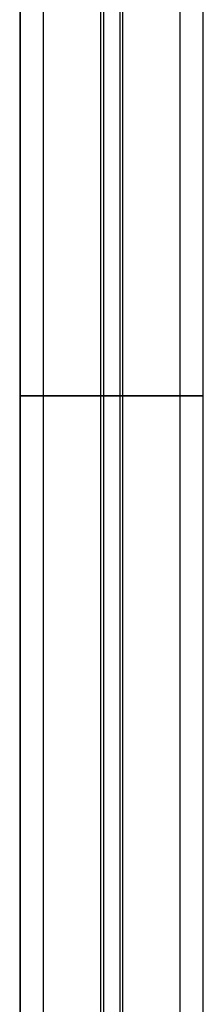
# Model space of a CAD drawing. Header units: millimetres. Extents: x -653 to -103, y 0 to 350.
# Tile 30 of 112: x -653 to -637, y 179 to 264. Entities that reach past the tile are written whole.
import ezdxf

# ---------------------------------------------------------------- set-up
doc = ezdxf.new("R2010")
doc.units = ezdxf.units.MM
doc.layers.add('Level Side Table Ferm Living', color=7, linetype='Continuous', true_color=0x000000)

msp = doc.modelspace()

# ---------------------------------------------------------------- linework, layer by layer
at = {"layer": 'Level Side Table Ferm Living'}
for p, q in [((-652.937, 288, 223), (-652.937, 62, 223)), ((-652.937, 288, 225), (-652.937, 62, 225)), ((-652.937, 288, 224), (-652.937, 62, 224)), ((-652.881, 288, 215.949), (-652.881, 175, 215.949)), ((-650.895, 288, 215.712), (-650.895, 175, 215.712)), ((-645.886, 288, 207.056), (-645.886, 175, 207.056)), ((-645.649, 288, 209.042), (-645.649, 175, 209.042)), ((-644.226, 288, 220.958), (-644.226, 175, 220.958)), ((-643.988, 288, 222.944), (-643.988, 175, 222.944)), ((-638.98, 288, 214.288), (-638.98, 175, 214.288)), ((-636.994, 288, 214.051), (-636.994, 175, 214.051)), ((-652.933, 231.5, 215.257), (-652.937, 231.5, 214.979)), ((-652.937, 231.5, 214.979), (-652.932, 231.5, 214.702)), ((-652.92, 231.5, 215.534), (-652.933, 231.5, 215.257)), ((-652.932, 231.5, 214.702), (-652.917, 231.5, 214.424)), ((-652.896, 231.5, 215.811), (-652.92, 231.5, 215.534)), ((-652.917, 231.5, 214.424), (-652.892, 231.5, 214.148)), ((-652.863, 231.5, 216.087), (-652.896, 231.5, 215.811)), ((-652.892, 231.5, 214.148), (-652.857, 231.5, 213.872)), ((-652.821, 231.5, 216.361), (-652.863, 231.5, 216.087)), ((-652.857, 231.5, 213.872), (-652.814, 231.5, 213.598)), ((-652.769, 231.5, 216.634), (-652.821, 231.5, 216.361)), ((-652.814, 231.5, 213.598), (-652.76, 231.5, 213.325)), ((-652.707, 231.5, 216.905), (-652.769, 231.5, 216.634)), ((-652.76, 231.5, 213.325), (-652.697, 231.5, 213.055)), ((-652.637, 231.5, 217.173), (-652.707, 231.5, 216.905)), ((-652.697, 231.5, 213.055), (-652.625, 231.5, 212.787)), ((-652.557, 231.5, 217.439), (-652.637, 231.5, 217.173)), ((-652.625, 231.5, 212.787), (-652.544, 231.5, 212.521)), ((-652.467, 231.5, 217.702), (-652.557, 231.5, 217.439)), ((-652.544, 231.5, 212.521), (-652.453, 231.5, 212.259)), ((-652.369, 231.5, 217.962), (-652.467, 231.5, 217.702)), ((-652.453, 231.5, 212.259), (-652.353, 231.5, 212)), ((-652.262, 231.5, 218.218), (-652.369, 231.5, 217.962)), ((-652.353, 231.5, 212), (-652.245, 231.5, 211.744)), ((-652.146, 231.5, 218.47), (-652.262, 231.5, 218.218)), ((-652.245, 231.5, 211.744), (-652.127, 231.5, 211.492)), ((-652.021, 231.5, 218.718), (-652.146, 231.5, 218.47)), ((-652.127, 231.5, 211.492), (-652.001, 231.5, 211.245)), ((-651.887, 231.5, 218.962), (-652.021, 231.5, 218.718)), ((-652.001, 231.5, 211.245), (-651.867, 231.5, 211.002)), ((-651.746, 231.5, 219.201), (-651.887, 231.5, 218.962)), ((-651.867, 231.5, 211.002), (-651.724, 231.5, 210.764)), ((-651.596, 231.5, 219.434), (-651.746, 231.5, 219.201)), ((-651.724, 231.5, 210.764), (-651.573, 231.5, 210.531)), ((-651.438, 231.5, 219.663), (-651.596, 231.5, 219.434)), ((-651.573, 231.5, 210.531), (-651.414, 231.5, 210.303)), ((-651.272, 231.5, 219.886), (-651.438, 231.5, 219.663)), ((-651.414, 231.5, 210.303), (-651.247, 231.5, 210.081)), ((-651.099, 231.5, 220.103), (-651.272, 231.5, 219.886)), ((-651.247, 231.5, 210.081), (-651.072, 231.5, 209.865)), ((-650.918, 231.5, 220.313), (-651.099, 231.5, 220.103)), ((-651.072, 231.5, 209.865), (-650.89, 231.5, 209.656)), ((-650.933, 231.5, 214.776), (-650.937, 231.5, 214.984)), ((-650.937, 231.5, 214.984), (-650.934, 231.5, 215.193)), ((-650.934, 231.5, 215.193), (-650.924, 231.5, 215.401)), ((-650.922, 231.5, 214.568), (-650.933, 231.5, 214.776)), ((-650.924, 231.5, 215.401), (-650.906, 231.5, 215.608)), ((-650.903, 231.5, 214.361), (-650.922, 231.5, 214.568)), ((-650.73, 231.5, 220.518), (-650.918, 231.5, 220.313)), ((-650.906, 231.5, 215.608), (-650.882, 231.5, 215.815)), ((-650.877, 231.5, 214.154), (-650.903, 231.5, 214.361)), ((-650.89, 231.5, 209.656), (-650.701, 231.5, 209.452)), ((-650.882, 231.5, 215.815), (-650.85, 231.5, 216.021)), ((-650.845, 231.5, 213.948), (-650.877, 231.5, 214.154)), ((-650.85, 231.5, 216.021), (-650.811, 231.5, 216.225)), ((-650.804, 231.5, 213.744), (-650.845, 231.5, 213.948)), ((-650.811, 231.5, 216.225), (-650.765, 231.5, 216.428)), ((-650.757, 231.5, 213.541), (-650.804, 231.5, 213.744)), ((-650.765, 231.5, 216.428), (-650.712, 231.5, 216.63)), ((-650.703, 231.5, 213.34), (-650.757, 231.5, 213.541)), ((-650.535, 231.5, 220.715), (-650.73, 231.5, 220.518)), ((-650.712, 231.5, 216.63), (-650.652, 231.5, 216.829)), ((-650.642, 231.5, 213.141), (-650.703, 231.5, 213.34)), ((-650.701, 231.5, 209.452), (-650.505, 231.5, 209.255)), ((-650.652, 231.5, 216.829), (-650.585, 231.5, 217.027)), ((-650.574, 231.5, 212.944), (-650.642, 231.5, 213.141)), ((-650.585, 231.5, 217.027), (-650.511, 231.5, 217.221)), ((-650.499, 231.5, 212.75), (-650.574, 231.5, 212.944)), ((-650.333, 231.5, 220.906), (-650.535, 231.5, 220.715)), ((-650.511, 231.5, 217.221), (-650.431, 231.5, 217.413)), ((-650.505, 231.5, 209.255), (-650.302, 231.5, 209.066)), ((-650.418, 231.5, 212.558), (-650.499, 231.5, 212.75)), ((-650.431, 231.5, 217.413), (-650.344, 231.5, 217.603)), ((-650.33, 231.5, 212.369), (-650.418, 231.5, 212.558)), ((-650.344, 231.5, 217.603), (-650.25, 231.5, 217.789)), ((-650.125, 231.5, 221.09), (-650.333, 231.5, 220.906)), ((-650.235, 231.5, 212.184), (-650.33, 231.5, 212.369)), ((-650.302, 231.5, 209.066), (-650.093, 231.5, 208.883)), ((-650.25, 231.5, 217.789), (-650.15, 231.5, 217.971)), ((-650.134, 231.5, 212.001), (-650.235, 231.5, 212.184)), ((-650.15, 231.5, 217.971), (-650.044, 231.5, 218.151)), ((-650.027, 231.5, 211.823), (-650.134, 231.5, 212.001)), ((-649.911, 231.5, 221.266), (-650.125, 231.5, 221.09)), ((-650.093, 231.5, 208.883), (-649.878, 231.5, 208.708)), ((-650.044, 231.5, 218.151), (-649.931, 231.5, 218.326)), ((-649.914, 231.5, 211.648), (-650.027, 231.5, 211.823)), ((-649.931, 231.5, 218.326), (-649.813, 231.5, 218.497)), ((-649.795, 231.5, 211.477), (-649.914, 231.5, 211.648)), ((-649.69, 231.5, 221.435), (-649.911, 231.5, 221.266)), ((-649.878, 231.5, 208.708), (-649.656, 231.5, 208.54)), ((-649.813, 231.5, 218.497), (-649.689, 231.5, 218.664)), ((-649.669, 231.5, 211.311), (-649.795, 231.5, 211.477)), ((-649.464, 231.5, 221.596), (-649.69, 231.5, 221.435)), ((-649.689, 231.5, 218.664), (-649.558, 231.5, 218.827)), ((-649.538, 231.5, 211.149), (-649.669, 231.5, 211.311)), ((-649.656, 231.5, 208.54), (-649.429, 231.5, 208.38)), ((-649.558, 231.5, 218.827), (-649.423, 231.5, 218.985)), ((-649.402, 231.5, 210.992), (-649.538, 231.5, 211.149)), ((-649.232, 231.5, 221.749), (-649.464, 231.5, 221.596)), ((-649.429, 231.5, 208.38), (-649.197, 231.5, 208.228)), ((-649.423, 231.5, 218.985), (-649.282, 231.5, 219.138)), ((-649.26, 231.5, 210.839), (-649.402, 231.5, 210.992)), ((-649.282, 231.5, 219.138), (-649.136, 231.5, 219.287)), ((-649.113, 231.5, 210.692), (-649.26, 231.5, 210.839)), ((-648.995, 231.5, 221.894), (-649.232, 231.5, 221.749)), ((-649.197, 231.5, 208.228), (-648.959, 231.5, 208.085)), ((-649.136, 231.5, 219.287), (-648.984, 231.5, 219.43)), ((-648.961, 231.5, 210.549), (-649.113, 231.5, 210.692)), ((-648.754, 231.5, 222.031), (-648.995, 231.5, 221.894)), ((-648.984, 231.5, 219.43), (-648.828, 231.5, 219.567)), ((-648.804, 231.5, 210.412), (-648.961, 231.5, 210.549)), ((-648.959, 231.5, 208.085), (-648.717, 231.5, 207.949)), ((-648.828, 231.5, 219.567), (-648.667, 231.5, 219.7)), ((-648.643, 231.5, 210.281), (-648.804, 231.5, 210.412)), ((-648.507, 231.5, 222.159), (-648.754, 231.5, 222.031)), ((-648.717, 231.5, 207.949), (-648.47, 231.5, 207.822)), ((-648.667, 231.5, 219.7), (-648.502, 231.5, 219.826)), ((-648.477, 231.5, 210.155), (-648.643, 231.5, 210.281)), ((-648.257, 231.5, 222.279), (-648.507, 231.5, 222.159)), ((-648.502, 231.5, 219.826), (-648.332, 231.5, 219.947)), ((-648.306, 231.5, 210.035), (-648.477, 231.5, 210.155)), ((-648.47, 231.5, 207.822), (-648.219, 231.5, 207.704)), ((-648.332, 231.5, 219.947), (-648.159, 231.5, 220.062)), ((-648.132, 231.5, 209.921), (-648.306, 231.5, 210.035)), ((-648.002, 231.5, 222.39), (-648.257, 231.5, 222.279)), ((-648.219, 231.5, 207.704), (-647.964, 231.5, 207.594)), ((-648.159, 231.5, 220.062), (-647.981, 231.5, 220.171)), ((-647.954, 231.5, 209.813), (-648.132, 231.5, 209.921)), ((-647.744, 231.5, 222.492), (-648.002, 231.5, 222.39)), ((-647.981, 231.5, 220.171), (-647.8, 231.5, 220.273)), ((-647.964, 231.5, 207.594), (-647.705, 231.5, 207.494)), ((-647.772, 231.5, 209.712), (-647.954, 231.5, 209.813)), ((-647.8, 231.5, 220.273), (-647.615, 231.5, 220.369)), ((-647.587, 231.5, 209.617), (-647.772, 231.5, 209.712)), ((-647.482, 231.5, 222.585), (-647.744, 231.5, 222.492)), ((-647.705, 231.5, 207.494), (-647.442, 231.5, 207.402)), ((-647.615, 231.5, 220.369), (-647.427, 231.5, 220.459)), ((-647.398, 231.5, 209.528), (-647.587, 231.5, 209.617)), ((-647.217, 231.5, 222.668), (-647.482, 231.5, 222.585)), ((-647.442, 231.5, 207.402), (-647.177, 231.5, 207.32)), ((-647.427, 231.5, 220.459), (-647.236, 231.5, 220.542)), ((-647.207, 231.5, 209.446), (-647.398, 231.5, 209.528)), ((-647.236, 231.5, 220.542), (-647.042, 231.5, 220.619)), ((-646.95, 231.5, 222.743), (-647.217, 231.5, 222.668)), ((-647.013, 231.5, 209.37), (-647.207, 231.5, 209.446)), ((-647.177, 231.5, 207.32), (-646.909, 231.5, 207.247)), ((-647.042, 231.5, 220.619), (-646.846, 231.5, 220.688)), ((-646.816, 231.5, 209.302), (-647.013, 231.5, 209.37)), ((-646.68, 231.5, 222.808), (-646.95, 231.5, 222.743)), ((-646.909, 231.5, 207.247), (-646.639, 231.5, 207.183)), ((-646.846, 231.5, 220.688), (-646.647, 231.5, 220.751)), ((-646.617, 231.5, 209.24), (-646.816, 231.5, 209.302)), ((-646.408, 231.5, 222.864), (-646.68, 231.5, 222.808)), ((-646.647, 231.5, 220.751), (-646.447, 231.5, 220.807)), ((-646.639, 231.5, 207.183), (-646.367, 231.5, 207.129)), ((-646.416, 231.5, 209.185), (-646.617, 231.5, 209.24)), ((-646.447, 231.5, 220.807), (-646.244, 231.5, 220.856)), ((-646.214, 231.5, 209.137), (-646.416, 231.5, 209.185)), ((-646.134, 231.5, 222.91), (-646.408, 231.5, 222.864)), ((-646.367, 231.5, 207.129), (-646.093, 231.5, 207.084)), ((-646.244, 231.5, 220.856), (-646.04, 231.5, 220.898)), ((-646.009, 231.5, 209.097), (-646.214, 231.5, 209.137)), ((-645.859, 231.5, 222.947), (-646.134, 231.5, 222.91)), ((-646.093, 231.5, 207.084), (-645.817, 231.5, 207.049)), ((-646.04, 231.5, 220.898), (-645.835, 231.5, 220.933)), ((-645.804, 231.5, 209.063), (-646.009, 231.5, 209.097)), ((-645.582, 231.5, 222.974), (-645.859, 231.5, 222.947)), ((-645.835, 231.5, 220.933), (-645.628, 231.5, 220.96)), ((-645.817, 231.5, 207.049), (-645.541, 231.5, 207.023)), ((-645.597, 231.5, 209.036), (-645.804, 231.5, 209.063)), ((-645.628, 231.5, 220.96), (-645.421, 231.5, 220.98)), ((-645.39, 231.5, 209.017), (-645.597, 231.5, 209.036)), ((-645.305, 231.5, 222.992), (-645.582, 231.5, 222.974)), ((-645.541, 231.5, 207.023), (-645.264, 231.5, 207.007)), ((-645.421, 231.5, 220.98), (-645.213, 231.5, 220.994)), ((-645.182, 231.5, 209.005), (-645.39, 231.5, 209.017)), ((-645.028, 231.5, 222.999), (-645.305, 231.5, 222.992)), ((-645.264, 231.5, 207.007), (-644.986, 231.5, 207)), ((-645.213, 231.5, 220.994), (-645.005, 231.5, 221)), ((-644.974, 231.5, 209), (-645.182, 231.5, 209.005)), ((-644.75, 231.5, 222.998), (-645.028, 231.5, 222.999)), ((-645.005, 231.5, 221), (-644.797, 231.5, 220.998)), ((-644.986, 231.5, 207), (-644.708, 231.5, 207.003)), ((-644.766, 231.5, 209.002), (-644.974, 231.5, 209)), ((-644.797, 231.5, 220.998), (-644.589, 231.5, 220.99)), ((-644.558, 231.5, 209.012), (-644.766, 231.5, 209.002)), ((-644.473, 231.5, 222.986), (-644.75, 231.5, 222.998)), ((-644.708, 231.5, 207.003), (-644.431, 231.5, 207.016)), ((-644.589, 231.5, 220.99), (-644.381, 231.5, 220.974)), ((-644.35, 231.5, 209.029), (-644.558, 231.5, 209.012)), ((-644.196, 231.5, 222.966), (-644.473, 231.5, 222.986)), ((-644.431, 231.5, 207.016), (-644.154, 231.5, 207.038)), ((-644.381, 231.5, 220.974), (-644.174, 231.5, 220.951)), ((-644.143, 231.5, 209.053), (-644.35, 231.5, 209.029)), ((-643.92, 231.5, 222.935), (-644.196, 231.5, 222.966)), ((-644.174, 231.5, 220.951), (-643.968, 231.5, 220.921)), ((-644.154, 231.5, 207.038), (-643.878, 231.5, 207.07)), ((-643.937, 231.5, 209.084), (-644.143, 231.5, 209.053)), ((-643.968, 231.5, 220.921), (-643.763, 231.5, 220.884)), ((-643.732, 231.5, 209.122), (-643.937, 231.5, 209.084)), ((-643.645, 231.5, 222.895), (-643.92, 231.5, 222.935)), ((-643.878, 231.5, 207.07), (-643.604, 231.5, 207.112)), ((-643.763, 231.5, 220.884), (-643.56, 231.5, 220.84)), ((-643.529, 231.5, 209.168), (-643.732, 231.5, 209.122)), ((-643.372, 231.5, 222.845), (-643.645, 231.5, 222.895)), ((-643.604, 231.5, 207.112), (-643.331, 231.5, 207.163)), ((-643.56, 231.5, 220.84), (-643.358, 231.5, 220.788)), ((-643.328, 231.5, 209.22), (-643.529, 231.5, 209.168)), ((-643.1, 231.5, 222.786), (-643.372, 231.5, 222.845)), ((-643.358, 231.5, 220.788), (-643.158, 231.5, 220.73)), ((-643.331, 231.5, 207.163), (-643.06, 231.5, 207.223)), ((-643.128, 231.5, 209.279), (-643.328, 231.5, 209.22)), ((-643.158, 231.5, 220.73), (-642.96, 231.5, 220.665)), ((-642.93, 231.5, 209.346), (-643.128, 231.5, 209.279)), ((-642.831, 231.5, 222.718), (-643.1, 231.5, 222.786)), ((-643.06, 231.5, 207.223), (-642.791, 231.5, 207.293)), ((-642.96, 231.5, 220.665), (-642.765, 231.5, 220.593)), ((-642.735, 231.5, 209.419), (-642.93, 231.5, 209.346)), ((-642.565, 231.5, 222.64), (-642.831, 231.5, 222.718)), ((-642.791, 231.5, 207.293), (-642.525, 231.5, 207.372)), ((-642.765, 231.5, 220.593), (-642.572, 231.5, 220.514)), ((-642.543, 231.5, 209.498), (-642.735, 231.5, 209.419)), ((-642.572, 231.5, 220.514), (-642.382, 231.5, 220.429)), ((-642.301, 231.5, 222.553), (-642.565, 231.5, 222.64)), ((-642.354, 231.5, 209.585), (-642.543, 231.5, 209.498)), ((-642.525, 231.5, 207.372), (-642.261, 231.5, 207.461)), ((-642.382, 231.5, 220.429), (-642.195, 231.5, 220.337)), ((-642.167, 231.5, 209.678), (-642.354, 231.5, 209.585)), ((-642.04, 231.5, 222.457), (-642.301, 231.5, 222.553)), ((-642.261, 231.5, 207.461), (-642.001, 231.5, 207.558)), ((-642.195, 231.5, 220.337), (-642.011, 231.5, 220.238)), ((-641.984, 231.5, 209.777), (-642.167, 231.5, 209.678)), ((-641.783, 231.5, 222.352), (-642.04, 231.5, 222.457)), ((-642.011, 231.5, 220.238), (-641.831, 231.5, 220.133)), ((-642.001, 231.5, 207.558), (-641.745, 231.5, 207.665)), ((-641.805, 231.5, 209.883), (-641.984, 231.5, 209.777)), ((-641.831, 231.5, 220.133), (-641.655, 231.5, 220.023)), ((-641.629, 231.5, 209.995), (-641.805, 231.5, 209.883)), ((-641.53, 231.5, 222.238), (-641.783, 231.5, 222.352)), ((-641.745, 231.5, 207.665), (-641.492, 231.5, 207.78)), ((-641.655, 231.5, 220.023), (-641.483, 231.5, 219.906)), ((-641.457, 231.5, 210.112), (-641.629, 231.5, 209.995)), ((-641.281, 231.5, 222.115), (-641.53, 231.5, 222.238)), ((-641.492, 231.5, 207.78), (-641.244, 231.5, 207.904)), ((-641.483, 231.5, 219.906), (-641.315, 231.5, 219.783)), ((-641.29, 231.5, 210.236), (-641.457, 231.5, 210.112)), ((-641.315, 231.5, 219.783), (-641.151, 231.5, 219.654)), ((-641.126, 231.5, 210.366), (-641.29, 231.5, 210.236)), ((-641.036, 231.5, 221.984), (-641.281, 231.5, 222.115)), ((-641.244, 231.5, 207.904), (-641, 231.5, 208.036)), ((-641.151, 231.5, 219.654), (-640.991, 231.5, 219.52)), ((-640.968, 231.5, 210.501), (-641.126, 231.5, 210.366)), ((-640.796, 231.5, 221.845), (-641.036, 231.5, 221.984)), ((-641, 231.5, 208.036), (-640.76, 231.5, 208.177)), ((-640.991, 231.5, 219.52), (-640.837, 231.5, 219.38)), ((-640.814, 231.5, 210.641), (-640.968, 231.5, 210.501)), ((-640.837, 231.5, 219.38), (-640.687, 231.5, 219.235)), ((-640.665, 231.5, 210.787), (-640.814, 231.5, 210.641)), ((-640.561, 231.5, 221.697), (-640.796, 231.5, 221.845)), ((-640.76, 231.5, 208.177), (-640.526, 231.5, 208.326)), ((-640.687, 231.5, 219.235), (-640.543, 231.5, 219.085)), ((-640.522, 231.5, 210.938), (-640.665, 231.5, 210.787)), ((-640.331, 231.5, 221.541), (-640.561, 231.5, 221.697)), ((-640.543, 231.5, 219.085), (-640.404, 231.5, 218.93)), ((-640.526, 231.5, 208.326), (-640.297, 231.5, 208.483)), ((-640.383, 231.5, 211.093), (-640.522, 231.5, 210.938)), ((-640.404, 231.5, 218.93), (-640.27, 231.5, 218.771)), ((-640.251, 231.5, 211.254), (-640.383, 231.5, 211.093)), ((-640.107, 231.5, 221.377), (-640.331, 231.5, 221.541)), ((-640.297, 231.5, 208.483), (-640.074, 231.5, 208.648)), ((-640.27, 231.5, 218.771), (-640.142, 231.5, 218.606)), ((-640.123, 231.5, 211.419), (-640.251, 231.5, 211.254)), ((-640.142, 231.5, 218.606), (-640.02, 231.5, 218.438)), ((-640.002, 231.5, 211.588), (-640.123, 231.5, 211.419)), ((-639.888, 231.5, 221.206), (-640.107, 231.5, 221.377)), ((-640.074, 231.5, 208.648), (-639.856, 231.5, 208.821)), ((-640.02, 231.5, 218.438), (-639.903, 231.5, 218.265)), ((-639.887, 231.5, 211.761), (-640.002, 231.5, 211.588)), ((-639.903, 231.5, 218.265), (-639.793, 231.5, 218.088)), ((-639.676, 231.5, 221.027), (-639.888, 231.5, 221.206)), ((-639.777, 231.5, 211.939), (-639.887, 231.5, 211.761)), ((-639.856, 231.5, 208.821), (-639.645, 231.5, 209.001)), ((-639.793, 231.5, 218.088), (-639.689, 231.5, 217.908)), ((-639.674, 231.5, 212.12), (-639.777, 231.5, 211.939)), ((-639.689, 231.5, 217.908), (-639.591, 231.5, 217.724)), ((-639.47, 231.5, 220.84), (-639.676, 231.5, 221.027)), ((-639.577, 231.5, 212.304), (-639.674, 231.5, 212.12)), ((-639.645, 231.5, 209.001), (-639.44, 231.5, 209.188)), ((-639.591, 231.5, 217.724), (-639.5, 231.5, 217.537)), ((-639.487, 231.5, 212.492), (-639.577, 231.5, 212.304)), ((-639.5, 231.5, 217.537), (-639.415, 231.5, 217.347)), ((-639.403, 231.5, 212.682), (-639.487, 231.5, 212.492)), ((-639.271, 231.5, 220.647), (-639.47, 231.5, 220.84)), ((-639.44, 231.5, 209.188), (-639.241, 231.5, 209.383)), ((-639.415, 231.5, 217.347), (-639.337, 231.5, 217.153)), ((-639.326, 231.5, 212.876), (-639.403, 231.5, 212.682)), ((-639.337, 231.5, 217.153), (-639.266, 231.5, 216.958)), ((-639.256, 231.5, 213.072), (-639.326, 231.5, 212.876)), ((-639.078, 231.5, 220.447), (-639.271, 231.5, 220.647)), ((-639.266, 231.5, 216.958), (-639.201, 231.5, 216.76)), ((-639.192, 231.5, 213.27), (-639.256, 231.5, 213.072)), ((-639.241, 231.5, 209.383), (-639.05, 231.5, 209.584)), ((-639.201, 231.5, 216.76), (-639.144, 231.5, 216.56)), ((-639.136, 231.5, 213.471), (-639.192, 231.5, 213.27)), ((-639.144, 231.5, 216.56), (-639.093, 231.5, 216.358)), ((-639.086, 231.5, 213.673), (-639.136, 231.5, 213.471)), ((-639.093, 231.5, 216.358), (-639.049, 231.5, 216.154)), ((-639.043, 231.5, 213.877), (-639.086, 231.5, 213.673)), ((-638.893, 231.5, 220.24), (-639.078, 231.5, 220.447)), ((-639.05, 231.5, 209.584), (-638.865, 231.5, 209.791)), ((-639.049, 231.5, 216.154), (-639.013, 231.5, 215.949)), ((-639.008, 231.5, 214.082), (-639.043, 231.5, 213.877)), ((-639.013, 231.5, 215.949), (-638.984, 231.5, 215.743)), ((-638.98, 231.5, 214.288), (-639.008, 231.5, 214.082)), ((-638.984, 231.5, 215.743), (-638.961, 231.5, 215.536)), ((-638.959, 231.5, 214.496), (-638.98, 231.5, 214.288)), ((-638.961, 231.5, 215.536), (-638.946, 231.5, 215.328)), ((-638.945, 231.5, 214.703), (-638.959, 231.5, 214.496)), ((-638.946, 231.5, 215.328), (-638.939, 231.5, 215.12)), ((-638.938, 231.5, 214.911), (-638.945, 231.5, 214.703)), ((-638.939, 231.5, 215.12), (-638.938, 231.5, 214.911)), ((-638.714, 231.5, 220.027), (-638.893, 231.5, 220.24)), ((-638.865, 231.5, 209.791), (-638.688, 231.5, 210.005)), ((-638.544, 231.5, 219.808), (-638.714, 231.5, 220.027)), ((-638.688, 231.5, 210.005), (-638.519, 231.5, 210.225)), ((-638.381, 231.5, 219.584), (-638.544, 231.5, 219.808)), ((-638.519, 231.5, 210.225), (-638.357, 231.5, 210.451)), ((-638.226, 231.5, 219.353), (-638.381, 231.5, 219.584)), ((-638.357, 231.5, 210.451), (-638.203, 231.5, 210.682)), ((-638.078, 231.5, 219.118), (-638.226, 231.5, 219.353)), ((-638.203, 231.5, 210.682), (-638.057, 231.5, 210.918)), ((-637.94, 231.5, 218.877), (-638.078, 231.5, 219.118)), ((-638.057, 231.5, 210.918), (-637.92, 231.5, 211.159)), ((-637.809, 231.5, 218.632), (-637.94, 231.5, 218.877)), ((-637.92, 231.5, 211.159), (-637.791, 231.5, 211.405)), ((-637.688, 231.5, 218.382), (-637.809, 231.5, 218.632)), ((-637.791, 231.5, 211.405), (-637.67, 231.5, 211.655)), ((-637.575, 231.5, 218.129), (-637.688, 231.5, 218.382)), ((-637.67, 231.5, 211.655), (-637.558, 231.5, 211.91)), ((-637.47, 231.5, 217.871), (-637.575, 231.5, 218.129)), ((-637.558, 231.5, 211.91), (-637.456, 231.5, 212.168)), ((-637.375, 231.5, 217.61), (-637.47, 231.5, 217.871)), ((-637.456, 231.5, 212.168), (-637.362, 231.5, 212.429)), ((-637.289, 231.5, 217.346), (-637.375, 231.5, 217.61)), ((-637.362, 231.5, 212.429), (-637.277, 231.5, 212.694)), ((-637.212, 231.5, 217.08), (-637.289, 231.5, 217.346)), ((-637.277, 231.5, 212.694), (-637.202, 231.5, 212.961)), ((-637.145, 231.5, 216.81), (-637.212, 231.5, 217.08)), ((-637.202, 231.5, 212.961), (-637.136, 231.5, 213.23)), ((-637.087, 231.5, 216.539), (-637.145, 231.5, 216.81)), ((-637.136, 231.5, 213.23), (-637.079, 231.5, 213.502)), ((-637.038, 231.5, 216.265), (-637.087, 231.5, 216.539)), ((-637.079, 231.5, 213.502), (-637.032, 231.5, 213.776)), ((-636.999, 231.5, 215.99), (-637.038, 231.5, 216.265)), ((-637.032, 231.5, 213.776), (-636.994, 231.5, 214.051)), ((-636.969, 231.5, 215.714), (-636.999, 231.5, 215.99)), ((-636.994, 231.5, 214.051), (-636.966, 231.5, 214.327)), ((-636.949, 231.5, 215.437), (-636.969, 231.5, 215.714)), ((-636.966, 231.5, 214.327), (-636.947, 231.5, 214.604)), ((-636.939, 231.5, 215.16), (-636.949, 231.5, 215.437)), ((-636.947, 231.5, 214.604), (-636.938, 231.5, 214.882)), ((-636.938, 231.5, 214.882), (-636.939, 231.5, 215.16))]:
    msp.add_line(p, q, dxfattribs=at)

doc.saveas('drawing.dxf')
